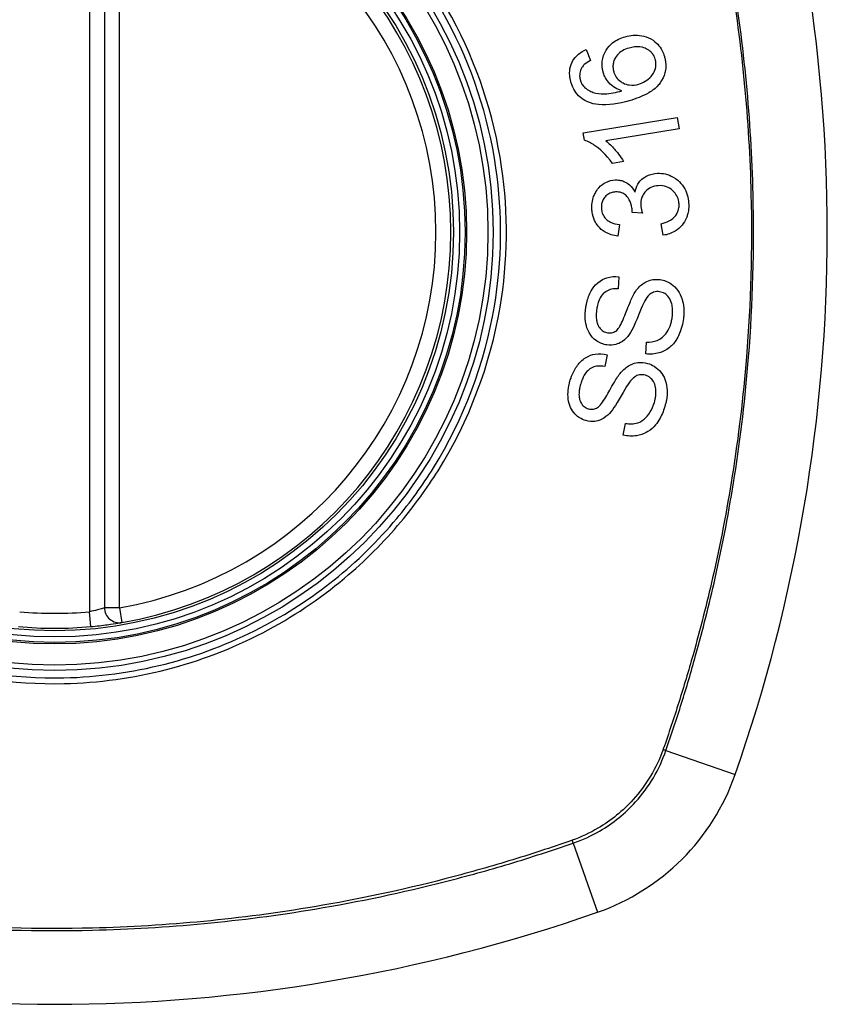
# Model space of a CAD drawing. Header units: inches. Extents: x 93 to 225, y 70 to 97.
# Tile 12 of 27: x 154.417 to 155.054, y 95.162 to 95.94. Entities that reach past the tile are written whole.
import ezdxf

# ---------------------------------------------------------------- set-up
doc = ezdxf.new("R2010")
doc.units = ezdxf.units.IN
doc.header["$MEASUREMENT"] = 0
doc.layers.add('Visible Edges(ANSI)', color=7, linetype='Continuous', lineweight=25)
doc.layers.add('Visible Tangent Edges(ANSI)', color=7, linetype='Continuous', lineweight=25)

msp = doc.modelspace()

# ---------------------------------------------------------------- linework, layer by layer
at = {"layer": 'Visible Edges(ANSI)'}
for p, q in [((154.48352, 96.06858), (154.48352, 95.47498)), ((154.86403, 95.91617), (154.86726, 95.90758)), ((154.86165, 95.85038), (154.93594, 95.86258)), ((154.93594, 95.86258), (154.93743, 95.8535)), ((154.86261, 95.84451), (154.86165, 95.85038)), ((154.93743, 95.8535), (154.87955, 95.84399)), ((154.89348, 95.82763), (154.88468, 95.82618)), ((154.9084, 95.78683), (154.9003, 95.78742)), ((154.89016, 95.77791), (154.88893, 95.76864)), ((154.92489, 95.7694), (154.92326, 95.77854)), ((154.88969, 95.73665), (154.88911, 95.72715)), ((154.91118, 95.67556), (154.91169, 95.68495)), ((154.88047, 95.675), (154.87857, 95.66567)), ((154.89325, 95.61151), (154.89506, 95.62074))]:
    msp.add_line(p, q, dxfattribs=at)
for radius in [0.31988, 0.31496]:
    msp.add_circle((154.44415, 95.77178), radius, dxfattribs=at)
for centre, radius, start, end in [((153.75517, 95.77178), 1.29921, 340.73366, 19.26634), ((154.44415, 95.77178), 0.31299, 279.78402, 80.21598), ((154.49533, 95.47498), 0.01181, 180, 279.78402), ((154.44415, 95.77178), 0.31299, 264.74991, 275.25009), ((154.81438, 95.40155), 0.17717, 289.26634, 340.73366), ((154.44415, 96.46076), 1.29921, 250.73366, 289.26634)]:
    msp.add_arc(centre, radius, start, end, dxfattribs=at)
for points, knots in [([(154.87742, 95.8983), (154.87733, 95.89858), (154.87726, 95.89886), (154.87713, 95.89938), (154.87707, 95.89962), (154.87698, 95.90006), (154.87694, 95.90026), (154.87686, 95.90068), (154.87682, 95.9009), (154.87673, 95.90146), (154.87669, 95.9018), (154.87655, 95.90305), (154.87651, 95.90396), (154.87657, 95.90635), (154.87677, 95.9078), (154.87787, 95.91226), (154.87917, 95.91456), (154.88121, 95.91789), (154.88286, 95.91977), (154.88771, 95.92372), (154.89109, 95.92529), (154.89466, 95.92632)], [-0.07244398, -0.07244398, -0.07244398, -0.07244398, -0.07147505, -0.07147505, -0.07065608, -0.07065608, -0.06998565, -0.06998565, -0.06923808, -0.06923808, -0.06809899, -0.06809899, -0.06505558, -0.06505558, -0.06011991, -0.06011991, -0.04962232, -0.04962232, -0.02968044, -0.02968044, 0, 0, 0, 0]), ([(154.89466, 95.92632), (154.89676, 95.92692), (154.89891, 95.9273), (154.90335, 95.92757), (154.90559, 95.92744), (154.90986, 95.92666), (154.91243, 95.92597), (154.91759, 95.92317), (154.91932, 95.92158), (154.92186, 95.91886), (154.92305, 95.91716), (154.92473, 95.91384), (154.9253, 95.91234), (154.92575, 95.91079)], [-0.08195324, -0.08195324, -0.08195324, -0.08195324, -0.06821192, -0.06821192, -0.05407977, -0.05407977, -0.04111909, -0.04111909, -0.02846372, -0.02846372, -0.01231577, -0.01231577, 0, 0, 0, 0]), ([(154.89782, 95.91735), (154.89601, 95.91683), (154.89422, 95.91613), (154.89111, 95.91433), (154.88977, 95.91328), (154.88743, 95.91063), (154.8867, 95.90929), (154.88577, 95.90717), (154.88543, 95.90605), (154.88511, 95.90385), (154.88508, 95.90282), (154.88519, 95.90151), (154.88522, 95.90124), (154.88528, 95.90081), (154.8853, 95.90065), (154.88536, 95.90035), (154.88538, 95.90021), (154.88545, 95.89989), (154.88548, 95.89971), (154.88559, 95.89926), (154.88566, 95.89899), (154.88574, 95.89872)], [-0.05128171, -0.05128171, -0.05128171, -0.05128171, -0.04202433, -0.04202433, -0.03374781, -0.03374781, -0.02497625, -0.02497625, -0.01583482, -0.01583482, -0.00792761, -0.00792761, -0.00585097, -0.00585097, -0.00461494, -0.00461494, -0.0035177, -0.0035177, -0.00214151, -0.00214151, 0, 0, 0, 0]), ([(154.91856, 95.90849), (154.91815, 95.90992), (154.91753, 95.91125), (154.91622, 95.9131), (154.9157, 95.9137), (154.91402, 95.91529), (154.91276, 95.91613), (154.91046, 95.91725), (154.9088, 95.91796), (154.90355, 95.91857), (154.90061, 95.91815), (154.89782, 95.91735)], [-0.1090051, -0.1090051, -0.1090051, -0.1090051, -0.0831711, -0.0831711, -0.0691654, -0.0691654, -0.0421937, -0.0421937, -0.0232436, -0.0232436, 0, 0, 0, 0]), ([(154.85193, 95.89052), (154.85186, 95.89077), (154.85179, 95.89103), (154.85166, 95.89152), (154.85161, 95.89175), (154.85149, 95.89224), (154.85144, 95.8925), (154.85132, 95.89306), (154.85127, 95.89335), (154.85114, 95.8941), (154.85108, 95.89456), (154.85087, 95.89639), (154.85084, 95.89776), (154.85113, 95.90159), (154.85176, 95.90391), (154.85371, 95.90788), (154.85484, 95.90948), (154.85842, 95.91321), (154.86113, 95.91491), (154.86403, 95.91617)], [-0.08167403, -0.08167403, -0.08167403, -0.08167403, -0.07965226, -0.07965226, -0.07785393, -0.07785393, -0.07582853, -0.07582853, -0.07355255, -0.07355255, -0.07003779, -0.07003779, -0.05960945, -0.05960945, -0.04081361, -0.04081361, -0.02525618, -0.02525618, 0, 0, 0, 0]), ([(154.92575, 95.91079), (154.92588, 95.91032), (154.92601, 95.90985), (154.9262, 95.90902), (154.92628, 95.90867), (154.92639, 95.90809), (154.92643, 95.90786), (154.92651, 95.90742), (154.92654, 95.9072), (154.92661, 95.90673), (154.92664, 95.90648), (154.92672, 95.90585), (154.92675, 95.90546), (154.92686, 95.90397), (154.92686, 95.90286), (154.92658, 95.89897), (154.92587, 95.89632), (154.92322, 95.89057), (154.9214, 95.88848), (154.9188, 95.88556), (154.91618, 95.88362), (154.90876, 95.87924), (154.90321, 95.87721), (154.89799, 95.87571)], [-0.08366619, -0.08366619, -0.08366619, -0.08366619, -0.08288973, -0.08288973, -0.08231384, -0.08231384, -0.08195094, -0.08195094, -0.08159739, -0.08159739, -0.08120145, -0.08120145, -0.08058241, -0.08058241, -0.07882226, -0.07882226, -0.07435476, -0.07435476, -0.06860101, -0.06860101, -0.04371044, -0.04371044, 0, 0, 0, 0]), ([(154.86058, 95.90204), (154.86015, 95.9013), (154.85978, 95.90052), (154.85898, 95.89825), (154.85875, 95.89674), (154.85884, 95.89478), (154.85887, 95.8944), (154.85895, 95.89383), (154.85898, 95.89365), (154.85904, 95.89334), (154.85906, 95.8932), (154.85912, 95.89294), (154.85915, 95.89281), (154.85923, 95.89247), (154.85928, 95.89226), (154.85935, 95.89205)], [-0.02670752, -0.02670752, -0.02670752, -0.02670752, -0.02003072, -0.02003072, -0.00807361, -0.00807361, -0.00510747, -0.00510747, -0.00372579, -0.00372579, -0.00267358, -0.00267358, -0.0016752, -0.0016752, 0, 0, 0, 0]), ([(154.86726, 95.90758), (154.86562, 95.90666), (154.86389, 95.90555), (154.86178, 95.9036), (154.86111, 95.90286), (154.86058, 95.90204)], [-0.02271576, -0.02271576, -0.02271576, -0.02271576, -0.0076338, -0.0076338, 0, 0, 0, 0]), ([(154.90546, 95.88885), (154.90724, 95.88937), (154.90895, 95.8901), (154.91223, 95.89207), (154.91389, 95.89338), (154.91621, 95.89596), (154.91705, 95.89718), (154.91857, 95.9004), (154.91893, 95.90221), (154.9191, 95.90442), (154.9191, 95.9051), (154.91903, 95.90598), (154.91901, 95.90619), (154.91897, 95.90652), (154.91895, 95.90664), (154.91892, 95.90689), (154.9189, 95.907), (154.91885, 95.90727), (154.91882, 95.90741), (154.91872, 95.90787), (154.91865, 95.90818), (154.91856, 95.90849)], [-0.0549657, -0.0549657, -0.0549657, -0.0549657, -0.04394631, -0.04394631, -0.03243769, -0.03243769, -0.02389521, -0.02389521, -0.01222604, -0.01222604, -0.00701057, -0.00701057, -0.00544782, -0.00544782, -0.0044735, -0.0044735, -0.0035786, -0.0035786, -0.00243242, -0.00243242, 0, 0, 0, 0]), ([(154.89206, 95.88353), (154.89023, 95.88409), (154.88846, 95.88484), (154.88506, 95.8869), (154.88331, 95.8883), (154.88044, 95.89178), (154.87945, 95.89331), (154.87816, 95.89604), (154.87774, 95.89715), (154.87742, 95.8983)], [-0.0635384, -0.0635384, -0.0635384, -0.0635384, -0.04387942, -0.04387942, -0.02315318, -0.02315318, -0.00907473, -0.00907473, 0, 0, 0, 0]), ([(154.88574, 95.89872), (154.88595, 95.89798), (154.88622, 95.89725), (154.88722, 95.89503), (154.88813, 95.89368), (154.89061, 95.89116), (154.89203, 95.89029), (154.89463, 95.88892), (154.8963, 95.88839), (154.90054, 95.88785), (154.90305, 95.88816), (154.90546, 95.88885)], [-0.05483395, -0.05483395, -0.05483395, -0.05483395, -0.05117713, -0.05117713, -0.04334082, -0.04334082, -0.03424302, -0.03424302, -0.02013116, -0.02013116, 0, 0, 0, 0]), ([(154.86538, 95.87475), (154.86363, 95.87549), (154.86196, 95.87643), (154.85869, 95.87888), (154.85718, 95.88041), (154.85463, 95.88392), (154.85362, 95.88582), (154.85249, 95.88872), (154.85219, 95.88961), (154.85193, 95.89052)], [-0.0556453, -0.0556453, -0.0556453, -0.0556453, -0.04057315, -0.04057315, -0.02373711, -0.02373711, -0.00716842, -0.00716842, 0, 0, 0, 0]), ([(154.85935, 95.89205), (154.85948, 95.89159), (154.85963, 95.89114), (154.86012, 95.88989), (154.86051, 95.88912), (154.86176, 95.88718), (154.86272, 95.88616), (154.86384, 95.88531)], [-0.02126806, -0.02126806, -0.02126806, -0.02126806, -0.01765626, -0.01765626, -0.01099572, -0.01099572, 0, 0, 0, 0]), ([(154.86384, 95.88531), (154.86505, 95.88435), (154.86637, 95.88359), (154.86897, 95.88248), (154.87021, 95.88209), (154.87467, 95.88106), (154.87738, 95.8811), (154.88296, 95.88131), (154.88783, 95.88236), (154.89206, 95.88353)], [-0.05268598, -0.05268598, -0.05268598, -0.05268598, -0.0483585, -0.0483585, -0.04464167, -0.04464167, -0.03524812, -0.03524812, 0, 0, 0, 0]), ([(154.89799, 95.87571), (154.88979, 95.87336), (154.88127, 95.87188), (154.87089, 95.87297), (154.86804, 95.8736), (154.86538, 95.87475)], [-0.08365812, -0.08365812, -0.08365812, -0.08365812, -0.02298142, -0.02298142, 0, 0, 0, 0]), ([(154.88468, 95.82618), (154.87965, 95.83355), (154.87455, 95.83778), (154.86818, 95.84214), (154.86544, 95.84365), (154.86261, 95.84451)], [-0.06084818, -0.06084818, -0.06084818, -0.06084818, -0.02361661, -0.02361661, 0, 0, 0, 0]), ([(154.87955, 95.84399), (154.88199, 95.84214), (154.88429, 95.8398), (154.88779, 95.83576), (154.89109, 95.83181), (154.89348, 95.82763)], [-0.08802852, -0.08802852, -0.08802852, -0.08802852, -0.03710647, -0.03710647, 0, 0, 0, 0]), ([(154.90253, 95.80349), (154.90293, 95.80569), (154.90362, 95.80778), (154.90536, 95.81084), (154.90614, 95.81189), (154.90794, 95.81379), (154.90947, 95.81518), (154.91449, 95.81762), (154.9174, 95.81821), (154.92032, 95.81834)], [-0.1002628, -0.1002628, -0.1002628, -0.1002628, -0.0655383, -0.0655383, -0.0446385, -0.0446385, -0.0236223, -0.0236223, 0, 0, 0, 0]), ([(154.92032, 95.81834), (154.92238, 95.81844), (154.92443, 95.81829), (154.92865, 95.81738), (154.93072, 95.81657), (154.93542, 95.81382), (154.9375, 95.81182), (154.94034, 95.80855), (154.94158, 95.80664), (154.94349, 95.80245), (154.94413, 95.80026), (154.94466, 95.79712), (154.94476, 95.79625), (154.94486, 95.79499), (154.94489, 95.79459), (154.94491, 95.79419)], [-0.08300589, -0.08300589, -0.08300589, -0.08300589, -0.07246463, -0.07246463, -0.06104589, -0.06104589, -0.04508314, -0.04508314, -0.02728443, -0.02728443, -0.00968135, -0.00968135, -0.00302711, -0.00302711, 0, 0, 0, 0]), ([(154.86846, 95.79029), (154.86846, 95.79043), (154.86845, 95.79058), (154.86844, 95.79087), (154.86844, 95.79101), (154.86843, 95.79144), (154.86843, 95.79172), (154.86844, 95.79251), (154.86847, 95.79301), (154.86864, 95.79542), (154.86899, 95.79728), (154.86995, 95.80028), (154.87042, 95.80144), (154.87175, 95.8041), (154.8727, 95.80555), (154.87575, 95.80902), (154.87784, 95.81036), (154.88187, 95.81237), (154.8843, 95.813), (154.88686, 95.81312)], [-0.06698624, -0.06698624, -0.06698624, -0.06698624, -0.06626066, -0.06626066, -0.06551172, -0.06551172, -0.0640778, -0.0640778, -0.06150308, -0.06150308, -0.05173394, -0.05173394, -0.04531613, -0.04531613, -0.0360509, -0.0360509, -0.0206217, -0.0206217, 0, 0, 0, 0]), ([(154.88686, 95.81312), (154.888, 95.81318), (154.88914, 95.81312), (154.89146, 95.81275), (154.89261, 95.81243), (154.89513, 95.8114), (154.89674, 95.81053), (154.90006, 95.80756), (154.90144, 95.80562), (154.90253, 95.80349)], [-0.06061495, -0.06061495, -0.06061495, -0.06061495, -0.0480661, -0.0480661, -0.03492963, -0.03492963, -0.0184263, -0.0184263, 0, 0, 0, 0]), ([(154.92095, 95.80859), (154.91889, 95.80849), (154.91688, 95.80807), (154.91349, 95.80647), (154.91214, 95.80549), (154.91015, 95.8034), (154.9093, 95.80231), (154.90805, 95.79987), (154.90765, 95.79873), (154.90722, 95.79672), (154.90712, 95.79589), (154.90706, 95.79479), (154.90705, 95.79452), (154.90705, 95.79407), (154.90705, 95.7939), (154.90706, 95.79356), (154.90706, 95.7934), (154.90707, 95.79323)], [-0.07091937, -0.07091937, -0.07091937, -0.07091937, -0.04954063, -0.04954063, -0.03221037, -0.03221037, -0.02035818, -0.02035818, -0.01098781, -0.01098781, -0.00464874, -0.00464874, -0.00257947, -0.00257947, -0.00124905, -0.00124905, 0, 0, 0, 0]), ([(154.93731, 95.7939), (154.9373, 95.79405), (154.93729, 95.79421), (154.93727, 95.79457), (154.93725, 95.79477), (154.93715, 95.79572), (154.93702, 95.79646), (154.93644, 95.79881), (154.93578, 95.80031), (154.93401, 95.80298), (154.93302, 95.80402), (154.93065, 95.80608), (154.92906, 95.80704), (154.92525, 95.80843), (154.92311, 95.80869), (154.92095, 95.80859)], [-0.05915844, -0.05915844, -0.05915844, -0.05915844, -0.0582057, -0.0582057, -0.05696528, -0.05696528, -0.05237757, -0.05237757, -0.04214533, -0.04214533, -0.03244615, -0.03244615, -0.01749195, -0.01749195, 0, 0, 0, 0]), ([(154.88713, 95.80364), (154.88595, 95.80358), (154.88478, 95.80339), (154.88242, 95.8026), (154.88127, 95.80197), (154.87934, 95.80038), (154.87851, 95.79947), (154.87728, 95.79756), (154.87684, 95.7966), (154.87624, 95.79462), (154.87608, 95.79365), (154.87599, 95.79237), (154.87598, 95.79209), (154.87597, 95.79163), (154.87597, 95.79146), (154.87598, 95.79113), (154.87599, 95.79097), (154.87599, 95.79081)], [-0.05005506, -0.05005506, -0.05005506, -0.05005506, -0.0404775, -0.0404775, -0.0298572, -0.0298572, -0.02052698, -0.02052698, -0.01224372, -0.01224372, -0.00468068, -0.00468068, -0.00251972, -0.00251972, -0.00119715, -0.00119715, 0, 0, 0, 0]), ([(154.90035, 95.78891), (154.90034, 95.78905), (154.90033, 95.78918), (154.90031, 95.78946), (154.9003, 95.78961), (154.90025, 95.79019), (154.9002, 95.79061), (154.8998, 95.79334), (154.89908, 95.7955), (154.89669, 95.79977), (154.89543, 95.80091), (154.89422, 95.80198), (154.89312, 95.80261), (154.89037, 95.80356), (154.88874, 95.80371), (154.88713, 95.80364)], [-0.02868597, -0.02868597, -0.02868597, -0.02868597, -0.02855947, -0.02855947, -0.02841333, -0.02841333, -0.0280046, -0.0280046, -0.02576848, -0.02576848, -0.02324657, -0.02324657, -0.01303639, -0.01303639, 0, 0, 0, 0]), ([(154.90707, 95.79323), (154.90707, 95.79316), (154.90708, 95.79309), (154.90709, 95.79294), (154.90709, 95.79285), (154.90712, 95.79251), (154.90715, 95.79225), (154.9074, 95.79029), (154.90788, 95.78846), (154.9084, 95.78683)], [-0.01622176, -0.01622176, -0.01622176, -0.01622176, -0.01568209, -0.01568209, -0.01503087, -0.01503087, -0.013061, -0.013061, 0, 0, 0, 0]), ([(154.92326, 95.77854), (154.92539, 95.77908), (154.92758, 95.77981), (154.93087, 95.7815), (154.93214, 95.78232), (154.9344, 95.78443), (154.93514, 95.78553), (154.93648, 95.78791), (154.93699, 95.78948), (154.93726, 95.79161), (154.9373, 95.79206), (154.93733, 95.79271), (154.93733, 95.7929), (154.93733, 95.79323), (154.93733, 95.79337), (154.93732, 95.79364), (154.93732, 95.79377), (154.93731, 95.7939)], [-0.04745355, -0.04745355, -0.04745355, -0.04745355, -0.03584359, -0.03584359, -0.02809151, -0.02809151, -0.01990458, -0.01990458, -0.00695539, -0.00695539, -0.00351166, -0.00351166, -0.00204353, -0.00204353, -0.00097668, -0.00097668, 0, 0, 0, 0]), ([(154.94491, 95.79419), (154.94491, 95.79404), (154.94492, 95.7939), (154.94493, 95.7936), (154.94493, 95.79346), (154.94494, 95.79305), (154.94494, 95.79278), (154.94494, 95.79215), (154.94493, 95.79177), (154.94488, 95.79051), (154.94479, 95.78962), (154.94456, 95.78799), (154.94442, 95.78724), (154.94401, 95.78554), (154.94372, 95.7846), (154.94228, 95.78081), (154.94082, 95.77877), (154.93811, 95.77551), (154.93627, 95.7739), (154.93131, 95.77088), (154.92816, 95.76987), (154.92489, 95.7694)], [-0.07553203, -0.07553203, -0.07553203, -0.07553203, -0.0748785, -0.0748785, -0.07423462, -0.07423462, -0.07307492, -0.07307492, -0.07142984, -0.07142984, -0.06749422, -0.06749422, -0.06416321, -0.06416321, -0.05976568, -0.05976568, -0.04618414, -0.04618414, -0.02668659, -0.02668659, 0, 0, 0, 0]), ([(154.88893, 95.76864), (154.88548, 95.76912), (154.88207, 95.7701), (154.87661, 95.77326), (154.87493, 95.77483), (154.87243, 95.77771), (154.87136, 95.77936), (154.86961, 95.78323), (154.86902, 95.78539), (154.86863, 95.78819), (154.86857, 95.78875), (154.8685, 95.78964), (154.86848, 95.78996), (154.86846, 95.79029)], [-0.07203058, -0.07203058, -0.07203058, -0.07203058, -0.05380734, -0.05380734, -0.03947703, -0.03947703, -0.02403052, -0.02403052, -0.0067997, -0.0067997, -0.00250811, -0.00250811, 0, 0, 0, 0]), ([(154.87599, 95.79081), (154.876, 95.7907), (154.876, 95.79059), (154.87602, 95.79035), (154.87603, 95.79021), (154.87608, 95.78968), (154.87613, 95.78929), (154.87644, 95.7875), (154.87687, 95.78618), (154.87828, 95.7836), (154.87916, 95.78263), (154.88082, 95.78103), (154.882, 95.78026), (154.88542, 95.77867), (154.88783, 95.77815), (154.89016, 95.77791)], [-0.04603458, -0.04603458, -0.04603458, -0.04603458, -0.04553752, -0.04553752, -0.04495619, -0.04495619, -0.04319877, -0.04319877, -0.03696989, -0.03696989, -0.03009973, -0.03009973, -0.01888603, -0.01888603, 0, 0, 0, 0]), ([(154.9003, 95.78742), (154.90032, 95.78773), (154.90034, 95.78807), (154.90035, 95.78846), (154.90035, 95.78854), (154.90035, 95.78867), (154.90035, 95.78872), (154.90035, 95.78882), (154.90035, 95.78887), (154.90035, 95.78891)], [-0.003712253, -0.003712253, -0.003712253, -0.003712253, -0.001341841, -0.001341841, -0.00075226, -0.00075226, -0.000349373, -0.000349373, 0, 0, 0, 0]), ([(154.86357, 95.71181), (154.86365, 95.7124), (154.86375, 95.713), (154.864, 95.71442), (154.86417, 95.71524), (154.86514, 95.71936), (154.8663, 95.72255), (154.86904, 95.72736), (154.87065, 95.72971), (154.87558, 95.73391), (154.87818, 95.73509), (154.88342, 95.73674), (154.88654, 95.73698), (154.88969, 95.73665)], [-0.1019569, -0.1019569, -0.1019569, -0.1019569, -0.0969952, -0.0969952, -0.0900937, -0.0900937, -0.0620379, -0.0620379, -0.0440459, -0.0440459, -0.0255677, -0.0255677, 0, 0, 0, 0]), ([(154.90249, 95.72423), (154.90418, 95.72683), (154.90621, 95.72922), (154.91091, 95.73268), (154.91297, 95.73345), (154.91713, 95.73459), (154.91975, 95.73468), (154.92238, 95.73431)], [-0.0487921, -0.0487921, -0.0487921, -0.0487921, -0.034555, -0.034555, -0.02141308, -0.02141308, 0, 0, 0, 0]), ([(154.92238, 95.73431), (154.92393, 95.73409), (154.92544, 95.7337), (154.92849, 95.73251), (154.92998, 95.73169), (154.93301, 95.72952), (154.93476, 95.72795), (154.93785, 95.72369), (154.93898, 95.7213), (154.94028, 95.71711), (154.94088, 95.71469), (154.94115, 95.71058), (154.94117, 95.70966), (154.94116, 95.70831), (154.94114, 95.70788), (154.94111, 95.70713), (154.94109, 95.7068), (154.94104, 95.70612), (154.94101, 95.70577), (154.94092, 95.70485), (154.94085, 95.70429), (154.94077, 95.70373)], [-0.182901, -0.182901, -0.182901, -0.182901, -0.1527941, -0.1527941, -0.1202778, -0.1202778, -0.0822123, -0.0822123, -0.0441829, -0.0441829, -0.0197912, -0.0197912, -0.0127911, -0.0127911, -0.0095206, -0.0095206, -0.0070229, -0.0070229, -0.0043159, -0.0043159, 0, 0, 0, 0]), ([(154.88911, 95.72715), (154.88738, 95.72721), (154.88562, 95.7271), (154.88244, 95.72637), (154.88101, 95.72582), (154.87813, 95.72404), (154.87712, 95.72296), (154.8754, 95.72086), (154.87453, 95.71923), (154.87331, 95.71601), (154.8729, 95.71443), (154.87248, 95.71223), (154.87238, 95.71161), (154.87229, 95.71099)], [-0.05075085, -0.05075085, -0.05075085, -0.05075085, -0.04402601, -0.04402601, -0.03810704, -0.03810704, -0.03113052, -0.03113052, -0.01707016, -0.01707016, -0.00479355, -0.00479355, 0, 0, 0, 0]), ([(154.88806, 95.69422), (154.88886, 95.69491), (154.88969, 95.69606), (154.89147, 95.69911), (154.89238, 95.70103), (154.89501, 95.70705), (154.89621, 95.71072), (154.89959, 95.71872), (154.90111, 95.72205), (154.90249, 95.72423)], [-0.0822878, -0.0822878, -0.0822878, -0.0822878, -0.0698189, -0.0698189, -0.0554779, -0.0554779, -0.01995677, -0.01995677, 0, 0, 0, 0]), ([(154.9219, 95.72474), (154.92113, 95.72484), (154.92035, 95.72488), (154.91877, 95.72477), (154.91799, 95.72461), (154.91588, 95.72391), (154.91489, 95.72327), (154.91249, 95.72121), (154.91121, 95.71934), (154.9102, 95.71749)], [-0.03447114, -0.03447114, -0.03447114, -0.03447114, -0.02970658, -0.02970658, -0.02478425, -0.02478425, -0.01623077, -0.01623077, 0, 0, 0, 0]), ([(154.93193, 95.70451), (154.93198, 95.70483), (154.93202, 95.70515), (154.93209, 95.70576), (154.93212, 95.70604), (154.93216, 95.70658), (154.93219, 95.70685), (154.93222, 95.70742), (154.93224, 95.70771), (154.93226, 95.70845), (154.93227, 95.7089), (154.93226, 95.71056), (154.93217, 95.71179), (154.93187, 95.71373), (154.93172, 95.71446), (154.93107, 95.717), (154.93035, 95.71875), (154.9282, 95.72174), (154.92698, 95.72268), (154.92474, 95.72405), (154.92337, 95.72453), (154.9219, 95.72474)], [-0.04689852, -0.04689852, -0.04689852, -0.04689852, -0.04535788, -0.04535788, -0.04403054, -0.04403054, -0.04276653, -0.04276653, -0.04136169, -0.04136169, -0.03926867, -0.03926867, -0.03348819, -0.03348819, -0.02993999, -0.02993999, -0.02088952, -0.02088952, -0.01193055, -0.01193055, 0, 0, 0, 0]), ([(154.9102, 95.71749), (154.90821, 95.71398), (154.90489, 95.70463), (154.9007, 95.6955), (154.89934, 95.69283), (154.89799, 95.69098)], [-0.06410002, -0.06410002, -0.06410002, -0.06410002, -0.01772586, -0.01772586, 0, 0, 0, 0]), ([(154.88038, 95.68272), (154.87892, 95.68292), (154.87749, 95.68329), (154.87466, 95.68439), (154.87329, 95.68513), (154.86954, 95.6878), (154.86811, 95.68965), (154.86553, 95.69322), (154.86463, 95.6961), (154.86359, 95.70014), (154.86327, 95.70248), (154.86315, 95.70587), (154.86316, 95.70689), (154.86323, 95.70839), (154.86326, 95.70889), (154.86333, 95.70977), (154.86337, 95.71015), (154.86346, 95.71096), (154.86351, 95.71139), (154.86357, 95.71181)], [-0.05736058, -0.05736058, -0.05736058, -0.05736058, -0.05548268, -0.05548268, -0.0535012, -0.0535012, -0.04968316, -0.04968316, -0.03588282, -0.03588282, -0.01770043, -0.01770043, -0.00997368, -0.00997368, -0.00620033, -0.00620033, -0.00325342, -0.00325342, 0, 0, 0, 0]), ([(154.87229, 95.71099), (154.87224, 95.71063), (154.87219, 95.71027), (154.87211, 95.70956), (154.87207, 95.70922), (154.87201, 95.70849), (154.87198, 95.70811), (154.87192, 95.70718), (154.8719, 95.70664), (154.87188, 95.7048), (154.87194, 95.70349), (154.87229, 95.70125), (154.87252, 95.7003), (154.87302, 95.69891), (154.87347, 95.69775), (154.87527, 95.69525), (154.87627, 95.69426), (154.87856, 95.69285), (154.87976, 95.69245), (154.88103, 95.69227)], [-0.1315466, -0.1315466, -0.1315466, -0.1315466, -0.1225468, -0.1225468, -0.1139181, -0.1139181, -0.1043682, -0.1043682, -0.0909033, -0.0909033, -0.058681, -0.058681, -0.0344705, -0.0344705, -0.0214809, -0.0214809, -0.0103328, -0.0103328, 0, 0, 0, 0]), ([(154.94077, 95.70373), (154.94047, 95.70161), (154.94007, 95.69948), (154.93828, 95.69237), (154.93664, 95.68916), (154.93388, 95.68466), (154.93199, 95.68246), (154.92685, 95.67837), (154.92393, 95.67714), (154.91824, 95.67541), (154.91472, 95.67517), (154.91118, 95.67556)], [-0.07877552, -0.07877552, -0.07877552, -0.07877552, -0.07399105, -0.07399105, -0.06235327, -0.06235327, -0.04742331, -0.04742331, -0.02870189, -0.02870189, 0, 0, 0, 0]), ([(154.91169, 95.68495), (154.91445, 95.6849), (154.91732, 95.68519), (154.92152, 95.68676), (154.92296, 95.68758), (154.9262, 95.69044), (154.92763, 95.69247), (154.92986, 95.6965), (154.9307, 95.69875), (154.93156, 95.70223), (154.93177, 95.70336), (154.93193, 95.70451)], [-0.07810331, -0.07810331, -0.07810331, -0.07810331, -0.05704994, -0.05704994, -0.04420527, -0.04420527, -0.02731055, -0.02731055, -0.00879498, -0.00879498, 0, 0, 0, 0]), ([(154.88103, 95.69227), (154.88169, 95.69217), (154.88236, 95.69214), (154.88373, 95.69222), (154.88442, 95.69235), (154.88618, 95.69291), (154.88717, 95.69348), (154.88806, 95.69422)], [-0.02014616, -0.02014616, -0.02014616, -0.02014616, -0.0147411, -0.0147411, -0.00910335, -0.00910335, 0, 0, 0, 0]), ([(154.89799, 95.69098), (154.89648, 95.68886), (154.89469, 95.68695), (154.89058, 95.68412), (154.88878, 95.68348), (154.88514, 95.68248), (154.88276, 95.68238), (154.88038, 95.68272)], [-0.04149455, -0.04149455, -0.04149455, -0.04149455, -0.03015237, -0.03015237, -0.01939564, -0.01939564, 0, 0, 0, 0]), ([(154.85115, 95.65403), (154.85134, 95.6547), (154.85154, 95.65536), (154.85205, 95.65689), (154.85237, 95.65776), (154.85388, 95.66151), (154.85536, 95.66425), (154.85871, 95.66868), (154.86071, 95.67083), (154.86615, 95.67426), (154.86886, 95.67506), (154.87426, 95.67596), (154.87739, 95.67577), (154.88047, 95.675)], [-0.09609538, -0.09609538, -0.09609538, -0.09609538, -0.09108772, -0.09108772, -0.08439355, -0.08439355, -0.0618051, -0.0618051, -0.04379145, -0.04379145, -0.02554667, -0.02554667, 0, 0, 0, 0]), ([(154.89142, 95.66092), (154.89342, 95.66322), (154.89572, 95.66528), (154.90084, 95.66809), (154.90302, 95.66858), (154.90733, 95.66914), (154.90995, 95.66886), (154.91252, 95.66813)], [-0.04897587, -0.04897587, -0.04897587, -0.04897587, -0.03484977, -0.03484977, -0.02144441, -0.02144441, 0, 0, 0, 0]), ([(154.91252, 95.66813), (154.91435, 95.6676), (154.91608, 95.66684), (154.91999, 95.66436), (154.92164, 95.66265), (154.92411, 95.65972), (154.92527, 95.65776), (154.92737, 95.65247), (154.9278, 95.64937), (154.92799, 95.64566), (154.92797, 95.64434), (154.92784, 95.64253), (154.9278, 95.64205), (154.9277, 95.64124), (154.92766, 95.64091), (154.92757, 95.64026), (154.92752, 95.63994), (154.92739, 95.63918), (154.9273, 95.63873), (154.927, 95.63728), (154.92675, 95.63628), (154.92647, 95.63529)], [-0.0757329, -0.0757329, -0.0757329, -0.0757329, -0.06962232, -0.06962232, -0.06102616, -0.06102616, -0.04838747, -0.04838747, -0.0300773, -0.0300773, -0.02000854, -0.02000854, -0.01629431, -0.01629431, -0.01377148, -0.01377148, -0.01132404, -0.01132404, -0.00786389, -0.00786389, 0, 0, 0, 0]), ([(154.87857, 95.66567), (154.87649, 95.66604), (154.87433, 95.66616), (154.87076, 95.66558), (154.86934, 95.66512), (154.86643, 95.66355), (154.86531, 95.66251), (154.86297, 95.65991), (154.86182, 95.65784), (154.86044, 95.6545), (154.86002, 95.65326), (154.85966, 95.652)], [-0.05622012, -0.05622012, -0.05622012, -0.05622012, -0.04490576, -0.04490576, -0.03693789, -0.03693789, -0.0275653, -0.0275653, -0.00991349, -0.00991349, 0, 0, 0, 0]), ([(154.87295, 95.63321), (154.87389, 95.63381), (154.87493, 95.63492), (154.87721, 95.63785), (154.87839, 95.63969), (154.88178, 95.64526), (154.88348, 95.64869), (154.88785, 95.65597), (154.88977, 95.65899), (154.89142, 95.66092)], [-0.08287415, -0.08287415, -0.08287415, -0.08287415, -0.06938424, -0.06938424, -0.05457714, -0.05457714, -0.01965331, -0.01965331, 0, 0, 0, 0]), ([(154.86374, 95.62289), (154.86196, 95.6234), (154.86028, 95.62414), (154.85647, 95.62659), (154.85499, 95.62821), (154.85279, 95.63089), (154.85176, 95.63273), (154.84985, 95.638), (154.84959, 95.64128), (154.84962, 95.64535), (154.84973, 95.64681), (154.85, 95.64884), (154.85009, 95.64942), (154.85027, 95.65039), (154.85035, 95.65078), (154.85052, 95.65157), (154.85061, 95.65196), (154.85084, 95.65292), (154.85099, 95.65347), (154.85115, 95.65403)], [-0.07174694, -0.07174694, -0.07174694, -0.07174694, -0.06625335, -0.06625335, -0.05841218, -0.05841218, -0.04603077, -0.04603077, -0.02618089, -0.02618089, -0.01497988, -0.01497988, -0.01055555, -0.01055555, -0.00746751, -0.00746751, -0.00441231, -0.00441231, 0, 0, 0, 0]), ([(154.89812, 95.65317), (154.89563, 95.64994), (154.89101, 95.64106), (154.88557, 95.6326), (154.88389, 95.63022), (154.88233, 95.62861)], [-0.06436457, -0.06436457, -0.06436457, -0.06436457, -0.01734102, -0.01734102, 0, 0, 0, 0]), ([(154.91071, 95.65872), (154.90996, 95.65893), (154.9092, 95.65907), (154.90763, 95.65918), (154.90684, 95.65914), (154.90458, 95.65873), (154.90348, 95.6582), (154.90086, 95.65651), (154.89936, 95.65485), (154.89812, 95.65317)], [-0.03327853, -0.03327853, -0.03327853, -0.03327853, -0.02890243, -0.02890243, -0.02443509, -0.02443509, -0.01608906, -0.01608906, 0, 0, 0, 0]), ([(154.91783, 95.63729), (154.91799, 95.63786), (154.91814, 95.63844), (154.91838, 95.63944), (154.91847, 95.63987), (154.9186, 95.64054), (154.91864, 95.64079), (154.91872, 95.64129), (154.91876, 95.64155), (154.91884, 95.64209), (154.91888, 95.64238), (154.91896, 95.64317), (154.919, 95.64366), (154.91913, 95.64623), (154.91896, 95.64789), (154.91845, 95.6508), (154.91791, 95.65244), (154.91621, 95.65521), (154.91525, 95.65614), (154.9134, 95.65765), (154.91212, 95.65831), (154.91071, 95.65872)], [-0.03887369, -0.03887369, -0.03887369, -0.03887369, -0.03726354, -0.03726354, -0.03609227, -0.03609227, -0.03540959, -0.03540959, -0.03471216, -0.03471216, -0.0339207, -0.0339207, -0.03258281, -0.03258281, -0.02696318, -0.02696318, -0.0189927, -0.0189927, -0.01175806, -0.01175806, 0, 0, 0, 0]), ([(154.85966, 95.652), (154.85953, 95.65155), (154.85941, 95.65109), (154.85919, 95.65025), (154.8591, 95.64986), (154.85894, 95.64915), (154.85888, 95.64882), (154.85874, 95.64813), (154.85868, 95.64777), (154.85853, 95.64687), (154.85846, 95.64633), (154.85827, 95.64436), (154.85824, 95.64288), (154.85856, 95.64049), (154.85885, 95.63899), (154.86044, 95.63598), (154.86129, 95.63487), (154.86337, 95.63317), (154.86449, 95.6326), (154.86571, 95.63225)], [-0.09256116, -0.09256116, -0.09256116, -0.09256116, -0.08511682, -0.08511682, -0.07888081, -0.07888081, -0.07365356, -0.07365356, -0.06790433, -0.06790433, -0.05935705, -0.05935705, -0.03668291, -0.03668291, -0.02132012, -0.02132012, -0.01018743, -0.01018743, 0, 0, 0, 0]), ([(154.89506, 95.62074), (154.89661, 95.6205), (154.89819, 95.62036), (154.90141, 95.62042), (154.90307, 95.62064), (154.90575, 95.62147), (154.90761, 95.62219), (154.91127, 95.6253), (154.91301, 95.62718), (154.916, 95.63206), (154.91706, 95.63462), (154.91783, 95.63729)], [-0.1712876, -0.1712876, -0.1712876, -0.1712876, -0.1254394, -0.1254394, -0.0771988, -0.0771988, -0.0439433, -0.0439433, -0.0211689, -0.0211689, 0, 0, 0, 0]), ([(154.86571, 95.63225), (154.86635, 95.63207), (154.86701, 95.63194), (154.86836, 95.63183), (154.86904, 95.63186), (154.87087, 95.63216), (154.87194, 95.63258), (154.87295, 95.63321)], [-0.02009272, -0.02009272, -0.02009272, -0.02009272, -0.01475914, -0.01475914, -0.00925216, -0.00925216, 0, 0, 0, 0]), ([(154.92647, 95.63529), (154.92543, 95.63168), (154.92408, 95.62805), (154.92117, 95.62269), (154.92001, 95.62101), (154.91706, 95.61745), (154.91501, 95.61562), (154.90942, 95.61219), (154.90623, 95.61132), (154.90025, 95.61038), (154.89672, 95.61063), (154.89325, 95.61151)], [-0.08600742, -0.08600742, -0.08600742, -0.08600742, -0.07143651, -0.07143651, -0.06222435, -0.06222435, -0.04817634, -0.04817634, -0.02870152, -0.02870152, 0, 0, 0, 0]), ([(154.88233, 95.62861), (154.88057, 95.62675), (154.87856, 95.62513), (154.87411, 95.62287), (154.87221, 95.62248), (154.86843, 95.62199), (154.86606, 95.62222), (154.86374, 95.62289)], [-0.04150242, -0.04150242, -0.04150242, -0.04150242, -0.03028986, -0.03028986, -0.01933205, -0.01933205, 0, 0, 0, 0]), ([(154.47279, 95.4601), (154.47733, 95.46052), (154.48185, 95.46104), (154.48923, 95.46203), (154.49216, 95.46249), (154.49545, 95.46302), (154.49635, 95.46317), (154.49718, 95.46331), (154.49734, 95.46334), (154.49734, 95.46334)], [0, 0, 0, 0, 0.03342328, 0.03342328, 0.06355131, 0.06355131, 0.08238132, 0.08238132, 0.09415008, 0.09415008, 0.09415008, 0.09415008])]:
    msp.add_open_spline(points, degree=3, knots=knots, dxfattribs=at)
at = {"layer": 'Visible Tangent Edges(ANSI)'}
for p, q in [((154.47171, 96.0717), (154.47171, 95.47186)), ((154.49533, 95.47498), (154.49533, 96.06858)), ((154.49533, 95.47498), (154.48352, 95.47498)), ((154.49533, 95.47498), (154.49734, 95.46334)), ((154.47279, 95.4601), (154.47171, 95.47186)), ((154.92697, 95.3622), (154.98162, 95.34309)), ((154.85373, 95.28896), (154.87284, 95.23431))]:
    msp.add_line(p, q, dxfattribs=at)
for radius in [0.34636, 0.34222, 0.32539, 0.3242]:
    msp.add_circle((154.44415, 95.77178), radius, dxfattribs=at)
for start, end in [(279.78402, 80.21598), (264.74991, 275.25009)]:
    msp.add_arc((154.44415, 95.77178), 0.30118, start, end, dxfattribs=at)
for centre, major_axis, start_param, end_param in [((154.92232, 95.36382), (-0.00931, 0.00321), 1.830918, 2.094625), ((154.85211, 95.29361), (-0.00321, 0.00931), 4.18856, 4.452267)]:
    msp.add_ellipse(centre, major_axis=major_axis, ratio=0.002592, start_param=start_param, end_param=end_param, dxfattribs=at)
for points, knots in [([(154.92697, 95.3622), (154.93123, 95.37457), (154.93538, 95.38699), (154.9432, 95.41198), (154.94691, 95.42453), (154.95606, 95.45737), (154.96119, 95.47775), (154.9718, 95.52495), (154.97692, 95.55184), (154.98604, 95.61014), (154.98973, 95.64159), (154.99563, 95.71595), (154.99681, 95.75882), (154.99437, 95.8605), (154.98878, 95.91937), (154.97331, 96.01202), (154.96605, 96.04644), (154.95301, 96.09749), (154.9483, 96.11442), (154.9407, 96.13966), (154.93807, 96.14804), (154.93265, 96.16475), (154.92983, 96.17306), (154.92697, 96.18137)], [0, 0, 0, 0, 0.099284, 0.099284, 0.198296, 0.198296, 0.356933, 0.356933, 0.563161, 0.563161, 0.801732, 0.801732, 1.126637, 1.126637, 1.572986, 1.572986, 1.839557, 1.839557, 1.972882, 1.972882, 2.039554, 2.039554, 2.106203, 2.106203, 2.106203, 2.106203]), ([(154.92488, 96.18012), (154.92777, 96.17185), (154.93048, 96.16386), (154.93589, 96.14735), (154.93853, 96.13899), (154.94619, 96.11382), (154.95093, 96.09693), (154.96408, 96.046), (154.97141, 96.01165), (154.98705, 95.91917), (154.99271, 95.86039), (154.99517, 95.75884), (154.99398, 95.71602), (154.98801, 95.64177), (154.98427, 95.61037), (154.97506, 95.55217), (154.96989, 95.52533), (154.95918, 95.47824), (154.95401, 95.4579), (154.94479, 95.42515), (154.94105, 95.41263), (154.93323, 95.38786), (154.92922, 95.37584), (154.92488, 95.36345)], [-2.104956, -2.104956, -2.104956, -2.104956, -2.039554, -2.039554, -1.972882, -1.972882, -1.839557, -1.839557, -1.572986, -1.572986, -1.126637, -1.126637, -0.801732, -0.801732, -0.563161, -0.563161, -0.356933, -0.356933, -0.198296, -0.198296, -0.099284, -0.099284, -0.001246, -0.001246, -0.001246, -0.001246]), ([(154.44415, 96.12401), (154.46694, 96.12401), (154.48994, 96.12179), (154.54149, 96.11163), (154.56954, 96.10233), (154.62261, 96.07705), (154.64777, 96.06093), (154.67037, 96.04206), (154.70453, 96.01355), (154.7328, 95.97884), (154.77363, 95.90324), (154.78676, 95.86352), (154.79796, 95.7865), (154.79752, 95.74917), (154.78399, 95.66843), (154.76733, 95.62424), (154.73466, 95.5716), (154.72499, 95.5582), (154.71443, 95.54556), (154.68469, 95.50994), (154.64796, 95.48052), (154.55884, 95.43437), (154.50545, 95.42075), (154.41153, 95.41879), (154.37165, 95.42477), (154.2915, 95.45113), (154.25189, 95.47314), (154.21793, 95.5015), (154.1831, 95.53057), (154.15421, 95.56633), (154.10811, 95.65345), (154.0941, 95.70576), (154.09055, 95.80276), (154.09714, 95.84661), (154.12559, 95.92821), (154.14682, 95.96561), (154.17387, 95.998), (154.20347, 96.03346), (154.24006, 96.06281), (154.29941, 96.09367), (154.3185, 96.10156), (154.37214, 96.11845), (154.40835, 96.12401), (154.44415, 96.12401)], [-3.141593, -3.141593, -3.141593, -3.141593, -2.946594, -2.946594, -2.696251, -2.696251, -2.445914, -2.445914, -2.445914, -2.067507, -2.067507, -1.716551, -1.716551, -1.405531, -1.405531, -1.016056, -1.016056, -0.875434, -0.875434, -0.875434, -0.479101, -0.479101, -0.021702, -0.021702, 0.31764, 0.31764, 0.695378, 0.695378, 0.695378, 1.082671, 1.082671, 1.532987, 1.532987, 1.905714, 1.905714, 2.266012, 2.266012, 2.266012, 2.660331, 2.660331, 2.835226, 2.835226, 3.141593, 3.141593, 3.141593, 3.141593]), ([(154.71761, 95.54291), (154.72832, 95.55567), (154.73814, 95.56921), (154.77134, 95.6224), (154.78832, 95.66711), (154.80212, 95.74887), (154.80257, 95.7867), (154.79114, 95.8647), (154.77775, 95.9049), (154.74635, 95.96271), (154.73288, 95.98245), (154.71761, 96.00066)], [0.875434, 0.875434, 0.875434, 0.875434, 1.016056, 1.016056, 1.405531, 1.405531, 1.716551, 1.716551, 2.067507, 2.067507, 2.26835, 2.26835, 2.26835, 2.26835]), ([(154.21528, 95.49832), (154.24957, 95.46955), (154.2896, 95.44716), (154.37071, 95.4203), (154.41111, 95.4142), (154.50624, 95.4162), (154.56031, 95.4301), (154.63163, 95.46726), (154.65323, 95.48172), (154.67302, 95.49832)], [-0.695378, -0.695378, -0.695378, -0.695378, -0.31764, -0.31764, 0.021702, 0.021702, 0.479101, 0.479101, 0.69757, 0.69757, 0.69757, 0.69757]), ([(154.48352, 95.47498), (154.48352, 95.47498), (154.48344, 95.47496), (154.48305, 95.47482), (154.48261, 95.47467), (154.48103, 95.47416), (154.47962, 95.47372), (154.47607, 95.47277), (154.47389, 95.47227), (154.47171, 95.47186)], [-0.09415008, -0.09415008, -0.09415008, -0.09415008, -0.08238132, -0.08238132, -0.06355131, -0.06355131, -0.03342328, -0.03342328, 0, 0, 0, 0]), ([(154.92471, 95.36297), (154.91951, 95.34835), (154.91141, 95.3348), (154.893, 95.31443), (154.88361, 95.30678), (154.86684, 95.29692), (154.86002, 95.29374), (154.85296, 95.29123)], [-0.261048, -0.261048, -0.261048, -0.261048, -0.1453199, -0.1453199, -0.0558923, -0.0558923, 0, 0, 0, 0]), ([(154.85373, 95.28896), (154.86097, 95.29145), (154.86796, 95.29465), (154.88516, 95.30465), (154.89478, 95.31245), (154.9136, 95.3333), (154.92181, 95.34722), (154.92697, 95.3622)], [0, 0, 0, 0, 0.0558923, 0.0558923, 0.1453199, 0.1453199, 0.261048, 0.261048, 0.261048, 0.261048]), ([(154.03457, 95.28896), (154.04694, 95.28471), (154.05936, 95.28055), (154.08435, 95.27273), (154.0969, 95.26902), (154.12974, 95.25987), (154.15012, 95.25474), (154.19732, 95.24414), (154.22421, 95.23902), (154.28251, 95.2299), (154.31395, 95.2262), (154.38832, 95.2203), (154.43119, 95.21913), (154.53287, 95.22156), (154.59174, 95.22715), (154.68439, 95.24263), (154.71881, 95.24988), (154.76986, 95.26293), (154.78679, 95.26764), (154.81202, 95.27524), (154.82041, 95.27786), (154.83712, 95.28328), (154.84543, 95.28611), (154.85373, 95.28896)], [0, 0, 0, 0, 0.099284, 0.099284, 0.198296, 0.198296, 0.356933, 0.356933, 0.563161, 0.563161, 0.801732, 0.801732, 1.126637, 1.126637, 1.572986, 1.572986, 1.839557, 1.839557, 1.972882, 1.972882, 2.039554, 2.039554, 2.106203, 2.106203, 2.106203, 2.106203]), ([(154.85249, 95.29106), (154.84422, 95.28816), (154.83622, 95.28545), (154.81972, 95.28004), (154.81136, 95.2774), (154.78619, 95.26975), (154.7693, 95.265), (154.71837, 95.25185), (154.68402, 95.24452), (154.59154, 95.22889), (154.53275, 95.22323), (154.4312, 95.22076), (154.38839, 95.22195), (154.31413, 95.22792), (154.28274, 95.23166), (154.22454, 95.24088), (154.1977, 95.24605), (154.15061, 95.25675), (154.13027, 95.26192), (154.09751, 95.27114), (154.08499, 95.27488), (154.06023, 95.28271), (154.04821, 95.28671), (154.03582, 95.29106)], [-2.104956, -2.104956, -2.104956, -2.104956, -2.039554, -2.039554, -1.972882, -1.972882, -1.839557, -1.839557, -1.572986, -1.572986, -1.126637, -1.126637, -0.801732, -0.801732, -0.563161, -0.563161, -0.356933, -0.356933, -0.198296, -0.198296, -0.099284, -0.099284, -0.001246, -0.001246, -0.001246, -0.001246])]:
    msp.add_open_spline(points, degree=3, knots=knots, dxfattribs=at)
for points in [[(154.67302, 95.49832), (154.68914, 95.51184), (154.70406, 95.52676), (154.71761, 95.54291)], [(154.92488, 95.36345), (154.92482, 95.36329), (154.92476, 95.36313), (154.92471, 95.36297)], [(154.85296, 95.29123), (154.8528, 95.29117), (154.85264, 95.29111), (154.85249, 95.29106)]]:
    msp.add_open_spline(points, degree=3, dxfattribs=at)

doc.saveas('drawing.dxf')
